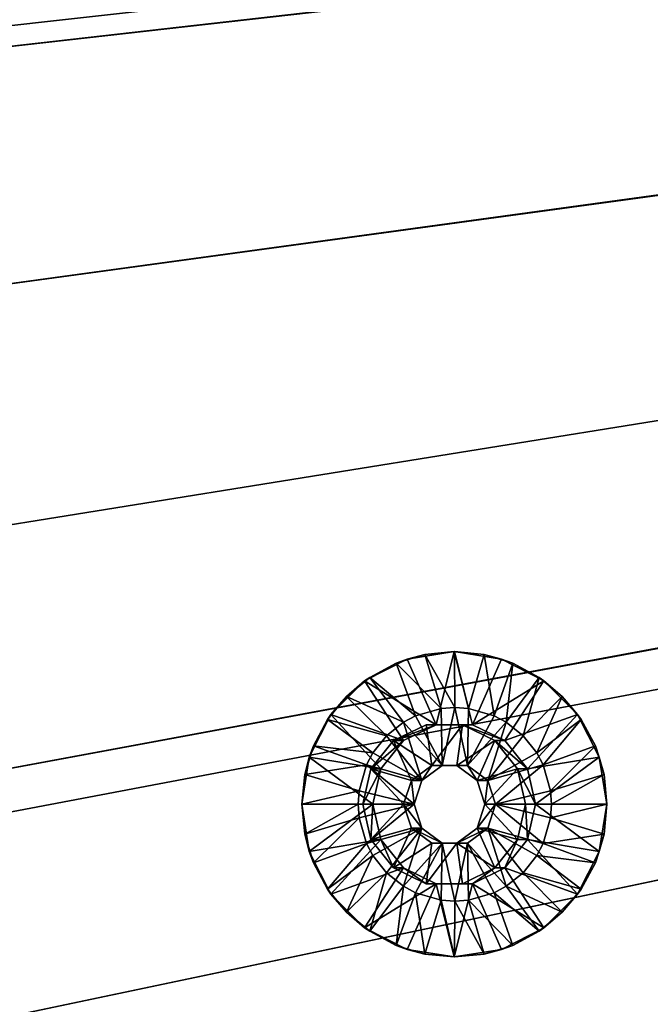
# Model space of a CAD drawing. Header units: metres. Extents: x -901 to 901, y -486 to 401.
# Tile 77 of 256: x -546 to -515, y -135 to -86. Entities that reach past the tile are written whole.
import ezdxf

# ---------------------------------------------------------------- set-up
doc = ezdxf.new("R2010")
doc.units = ezdxf.units.M

msp = doc.modelspace()

# ---------------------------------------------------------------- linework, layer by layer
at = {"layer": 'top0'}
for points in [[(-562.22406, -89.514771, -489.979797), (-63.426933, -32.935684, -500.495117), (-562.227051, -88.468025, -489.982208)], [(-63.426933, -32.935684, -500.495117), (-562.218018, -77.659088, -490.005096), (-562.227051, -88.468025, -489.982208)], [(-63.378803, -33.209328, -500.495422), (-63.426933, -32.935684, -500.495117), (-562.22406, -89.514771, -489.979797)], [(-561.627441, -101.444756, -489.961151), (-63.378803, -33.209328, -500.495422), (-562.22406, -89.514771, -489.979797)], [(-63.32428, -33.484169, -500.495697), (-63.378803, -33.209328, -500.495422), (-561.627441, -101.444756, -489.961151)], [(-63.320282, -33.791721, -503.495331), (-556.825012, -127.259506, -492.974121), (-562.270081, -60.027832, -493.031525)], [(-559.98407, -113.37619, -489.958313), (-63.32428, -33.484169, -500.495697), (-561.627441, -101.444756, -489.961151)], [(-63.32428, -33.484169, -500.495697), (-559.98407, -113.37619, -489.958313), (-557.308044, -125.167229, -489.971375)], [(-63.263184, -33.760246, -500.495972), (-63.32428, -33.484169, -500.495697), (-557.308044, -125.167229, -489.971375)], [(-63.263184, -33.760246, -500.495972), (-557.308044, -125.167229, -489.971375), (-553.594482, -136.830185, -490.000427)], [(-520.393921, -188.45813, -493.390167), (-556.825012, -127.259506, -492.974121), (-63.320282, -33.791721, -503.495331)], [(-63.258526, -33.780186, -500.496002), (-63.263184, -33.760246, -500.495972), (-553.594482, -136.830185, -490.000427)], [(-63.258526, -33.780186, -500.496002), (-553.594482, -136.830185, -490.000427), (-518.588135, -190.194061, -490.413635)], [(-62.851711, -35.5509, -503.495331), (-520.393921, -188.45813, -493.390167), (-63.320282, -33.791721, -503.495331)], [(-62.84462, -35.365765, -500.496002), (-63.258526, -33.780186, -500.496002), (-518.588135, -190.194061, -490.413635)], [(-437.335358, -223.870071, -494.717072), (-520.393921, -188.45813, -493.390167), (-62.851711, -35.5509, -503.495331)], [(-518.588135, -190.194061, -490.413635), (-423.970123, -223.826447, -491.966522), (-62.84462, -35.365765, -500.496002)], [(-520.393921, -188.45813, -493.390167), (-524.934204, -183.812775, -493.330139), (-556.825012, -127.259506, -492.974121)], [(-524.934204, -183.812775, -493.330139), (-529.259338, -178.941071, -493.274384), (-556.825012, -127.259506, -492.974121)], [(-556.825012, -127.259506, -492.974121), (-529.259338, -178.941071, -493.274384), (-531.248169, -176.535233, -493.249237)], [(-531.248169, -176.535233, -493.249237), (-533.353516, -173.861588, -493.223022), (-556.825012, -127.259506, -492.974121)], [(-533.353516, -173.861588, -493.223022), (-537.210266, -168.582886, -493.176056), (-556.825012, -127.259506, -492.974121)], [(-556.825012, -127.259506, -492.974121), (-537.210266, -168.582886, -493.176056), (-540.887451, -163.010437, -493.132782)], [(-540.887451, -163.010437, -493.132782), (-544.293823, -157.267899, -493.094208), (-556.825012, -127.259506, -492.974121)], [(-544.293823, -157.267899, -493.094208), (-547.262329, -151.688629, -493.062073), (-556.825012, -127.259506, -492.974121)]]:
    msp.add_3dface(points, dxfattribs=at)
at = {"layer": 'top0123459'}
for points in [[(-525.892517, -121.099037, -490.60022), (-527.319763, -117.865829, -490.570343), (-525.002625, -117.498749, -490.618866)], [(-525.002625, -117.498749, -490.618866), (-527.319763, -117.865829, -490.570343), (-526.455017, -117.64286, -490.088348)], [(-525.002625, -117.498749, -490.618866), (-526.455017, -117.64286, -490.088348), (-524.992188, -117.498749, -490.118988)], [(-524.992188, -117.498749, -490.118988), (-526.455017, -117.64286, -490.088348), (-524.971252, -120.246231, -489.119202)], [(-525.892517, -121.099037, -490.60022), (-525.002625, -117.498749, -490.618866), (-524.112793, -121.099037, -490.637512)], [(-525.002625, -117.498749, -490.618866), (-522.685547, -117.865829, -490.667389), (-524.112793, -121.099037, -490.637512)], [(-522.685547, -117.865829, -490.667389), (-525.002625, -117.498749, -490.618866), (-523.529297, -117.64286, -490.149628)], [(-523.529297, -117.64286, -490.149628), (-525.002625, -117.498749, -490.618866), (-524.992188, -117.498749, -490.118988)], [(-523.529297, -117.64286, -490.149628), (-524.992188, -117.498749, -490.118988), (-524.302063, -120.293602, -489.133209)], [(-524.992188, -117.498749, -490.118988), (-524.971252, -120.246231, -489.119202), (-524.302063, -120.293602, -489.133209)], [(-529.410095, -118.931122, -490.52655), (-527.319763, -117.865829, -490.570343), (-525.892517, -121.099037, -490.60022)], [(-527.319763, -117.865829, -490.570343), (-529.410095, -118.931122, -490.52655), (-527.861694, -118.069656, -490.058868)], [(-527.319763, -117.865829, -490.570343), (-527.861694, -118.069656, -490.058868), (-526.455017, -117.64286, -490.088348)], [(-526.455017, -117.64286, -490.088348), (-527.861694, -118.069656, -490.058868), (-525.640442, -120.293602, -489.105164)], [(-526.455017, -117.64286, -490.088348), (-525.640442, -120.293602, -489.105164), (-524.971252, -120.246231, -489.119202)], [(-523.529297, -117.64286, -490.149628), (-524.302063, -120.293602, -489.133209), (-523.039368, -120.656792, -489.159668)], [(-524.112793, -121.099037, -490.637512), (-522.685547, -117.865829, -490.667389), (-520.595215, -118.931122, -490.711182)], [(-522.122681, -118.069656, -490.179077), (-522.685547, -117.865829, -490.667389), (-523.529297, -117.64286, -490.149628)], [(-522.122681, -118.069656, -490.179077), (-523.529297, -117.64286, -490.149628), (-523.039368, -120.656792, -489.159668)], [(-520.595215, -118.931122, -490.711182), (-522.685547, -117.865829, -490.667389), (-522.122681, -118.069656, -490.179077)], [(-529.410095, -118.931122, -490.52655), (-529.15802, -118.762726, -490.031708), (-527.861694, -118.069656, -490.058868)], [(-527.861694, -118.069656, -490.058868), (-529.15802, -118.762726, -490.031708), (-526.903137, -120.656792, -489.078735)], [(-527.861694, -118.069656, -490.058868), (-526.903137, -120.656792, -489.078735), (-525.640442, -120.293602, -489.105164)], [(-522.122681, -118.069656, -490.179077), (-523.039368, -120.656792, -489.159668), (-522.450378, -120.970238, -489.171997)], [(-520.826294, -118.762726, -490.206238), (-522.122681, -118.069656, -490.179077), (-522.450378, -120.970238, -489.171997)], [(-520.826294, -118.762726, -490.206238), (-520.595215, -118.931122, -490.711182), (-522.122681, -118.069656, -490.179077)], [(-531.06897, -120.590363, -490.491791), (-529.410095, -118.931122, -490.52655), (-527.496094, -121.871422, -490.56665)], [(-529.410095, -118.931122, -490.52655), (-531.06897, -120.590363, -490.491791), (-530.294312, -119.69545, -490.007904)], [(-529.15802, -118.762726, -490.031708), (-529.410095, -118.931122, -490.52655), (-530.294312, -119.69545, -490.007904)], [(-529.15802, -118.762726, -490.031708), (-530.294312, -119.69545, -490.007904), (-527.492126, -120.970238, -489.066376)], [(-527.496094, -121.871422, -490.56665), (-529.410095, -118.931122, -490.52655), (-525.892517, -121.099037, -490.60022)], [(-529.15802, -118.762726, -490.031708), (-527.492126, -120.970238, -489.066376), (-526.903137, -120.656792, -489.078735)], [(-524.112793, -121.099037, -490.637512), (-520.595215, -118.931122, -490.711182), (-522.509216, -121.871422, -490.671082)], [(-520.595215, -118.931122, -490.711182), (-518.93634, -120.590363, -490.745941), (-522.509216, -121.871422, -490.671082)], [(-520.826294, -118.762726, -490.206238), (-522.450378, -120.970238, -489.171997), (-521.61145, -121.638206, -489.189575)], [(-519.690063, -119.69545, -490.230042), (-520.826294, -118.762726, -490.206238), (-521.61145, -121.638206, -489.189575)], [(-520.595215, -118.931122, -490.711182), (-520.826294, -118.762726, -490.206238), (-519.690063, -119.69545, -490.230042)], [(-518.93634, -120.590363, -490.745941), (-520.595215, -118.931122, -490.711182), (-519.690063, -119.69545, -490.230042)], [(-530.294312, -119.69545, -490.007904), (-531.06897, -120.590363, -490.491791), (-531.226807, -120.83197, -489.988373)], [(-530.294312, -119.69545, -490.007904), (-531.226807, -120.83197, -489.988373), (-528.331055, -121.638206, -489.048828)], [(-530.294312, -119.69545, -490.007904), (-528.331055, -121.638206, -489.048828), (-527.492126, -120.970238, -489.066376)], [(-519.690063, -119.69545, -490.230042), (-521.61145, -121.638206, -489.189575), (-520.943604, -122.477341, -489.203552)], [(-518.757507, -120.83197, -490.249573), (-519.690063, -119.69545, -490.230042), (-520.943604, -122.477341, -489.203552)], [(-518.93634, -120.590363, -490.745941), (-519.690063, -119.69545, -490.230042), (-518.757507, -120.83197, -490.249573)], [(-525.589111, -123.096634, -489.106262), (-525.640442, -120.293602, -489.105164), (-526.903137, -120.656792, -489.078735)], [(-524.971252, -120.246231, -489.119202), (-525.640442, -120.293602, -489.105164), (-525.589111, -123.096634, -489.106262)], [(-524.353333, -123.096634, -489.132141), (-524.971252, -120.246231, -489.119202), (-525.589111, -123.096634, -489.106262)], [(-524.353333, -123.096634, -489.132141), (-524.302063, -120.293602, -489.133209), (-524.971252, -120.246231, -489.119202)], [(-523.039368, -120.656792, -489.159668), (-524.302063, -120.293602, -489.133209), (-524.353333, -123.096634, -489.132141)], [(-532.134033, -122.681122, -490.469482), (-531.06897, -120.590363, -490.491791), (-528.605713, -123.263214, -490.543396)], [(-531.06897, -120.590363, -490.491791), (-532.134033, -122.681122, -490.469482), (-531.919739, -122.128624, -489.973877)], [(-531.06897, -120.590363, -490.491791), (-531.919739, -122.128624, -489.973877), (-531.226807, -120.83197, -489.988373)], [(-531.226807, -120.83197, -489.988373), (-531.919739, -122.128624, -489.973877), (-528.998901, -122.477341, -489.034821)], [(-531.226807, -120.83197, -489.988373), (-528.998901, -122.477341, -489.034821), (-528.331055, -121.638206, -489.048828)], [(-528.605713, -123.263214, -490.543396), (-531.06897, -120.590363, -490.491791), (-527.496094, -121.871422, -490.56665)], [(-526.903137, -120.656792, -489.078735), (-527.492126, -120.970238, -489.066376), (-525.589111, -123.096634, -489.106262)], [(-522.450378, -120.970238, -489.171997), (-523.039368, -120.656792, -489.159668), (-524.353333, -123.096634, -489.132141)], [(-522.509216, -121.871422, -490.671082), (-518.93634, -120.590363, -490.745941), (-521.399597, -123.263214, -490.694336)], [(-518.93634, -120.590363, -490.745941), (-517.871277, -122.681122, -490.76825), (-521.399597, -123.263214, -490.694336)], [(-518.757507, -120.83197, -490.249573), (-520.943604, -122.477341, -489.203552), (-520.630249, -123.066429, -489.210114)], [(-518.064575, -122.128624, -490.264099), (-518.757507, -120.83197, -490.249573), (-520.630249, -123.066429, -489.210114)], [(-517.871277, -122.681122, -490.76825), (-518.93634, -120.590363, -490.745941), (-518.064575, -122.128624, -490.264099)], [(-518.064575, -122.128624, -490.264099), (-518.93634, -120.590363, -490.745941), (-518.757507, -120.83197, -490.249573)], [(-527.492126, -120.970238, -489.066376), (-528.331055, -121.638206, -489.048828), (-526.588928, -123.823181, -489.085297)], [(-526.384705, -121.099037, -514.095093), (-527.98822, -121.871422, -514.061462), (-525.892517, -121.099037, -490.60022)], [(-527.98822, -121.871422, -514.061462), (-527.496094, -121.871422, -490.56665), (-525.892517, -121.099037, -490.60022)], [(-527.98822, -121.871422, -514.061462), (-526.384705, -121.099037, -514.095093), (-526.112671, -123.096634, -514.100769)], [(-527.492126, -120.970238, -489.066376), (-526.588928, -123.823181, -489.085297), (-525.589111, -123.096634, -489.106262)], [(-524.604919, -121.099037, -514.132324), (-526.384705, -121.099037, -514.095093), (-524.112793, -121.099037, -490.637512)], [(-526.384705, -121.099037, -514.095093), (-525.892517, -121.099037, -490.60022), (-524.112793, -121.099037, -490.637512)], [(-526.112671, -123.096634, -514.100769), (-526.384705, -121.099037, -514.095093), (-524.604919, -121.099037, -514.132324)], [(-526.112671, -123.096634, -514.100769), (-524.604919, -121.099037, -514.132324), (-524.876892, -123.096634, -514.126648)], [(-524.604919, -121.099037, -514.132324), (-523.001404, -121.871422, -514.165955), (-524.876892, -123.096634, -514.126648)], [(-523.001404, -121.871422, -514.165955), (-524.604919, -121.099037, -514.132324), (-522.509216, -121.871422, -490.671082)], [(-524.604919, -121.099037, -514.132324), (-524.112793, -121.099037, -490.637512), (-522.509216, -121.871422, -490.671082)], [(-522.450378, -120.970238, -489.171997), (-524.353333, -123.096634, -489.132141), (-523.353577, -123.823181, -489.153076)], [(-521.61145, -121.638206, -489.189575), (-522.450378, -120.970238, -489.171997), (-523.353577, -123.823181, -489.153076)], [(-527.98822, -121.871422, -514.061462), (-529.0979, -123.263214, -514.038208), (-527.496094, -121.871422, -490.56665)], [(-529.0979, -123.263214, -514.038208), (-528.605713, -123.263214, -490.543396), (-527.496094, -121.871422, -490.56665)], [(-529.0979, -123.263214, -514.038208), (-527.98822, -121.871422, -514.061462), (-527.112488, -123.823181, -514.079834)], [(-528.331055, -121.638206, -489.048828), (-528.998901, -122.477341, -489.034821), (-526.588928, -123.823181, -489.085297)], [(-527.112488, -123.823181, -514.079834), (-527.98822, -121.871422, -514.061462), (-526.112671, -123.096634, -514.100769)], [(-524.876892, -123.096634, -514.126648), (-523.001404, -121.871422, -514.165955), (-523.877136, -123.823181, -514.147583)], [(-523.001404, -121.871422, -514.165955), (-521.891724, -123.263214, -514.189209), (-523.877136, -123.823181, -514.147583)], [(-523.353577, -123.823181, -489.153076), (-520.943604, -122.477341, -489.203552), (-521.61145, -121.638206, -489.189575)], [(-521.891724, -123.263214, -514.189209), (-523.001404, -121.871422, -514.165955), (-521.399597, -123.263214, -490.694336)], [(-523.001404, -121.871422, -514.165955), (-522.509216, -121.871422, -490.671082), (-521.399597, -123.263214, -490.694336)], [(-532.134033, -122.681122, -490.469482), (-532.346436, -123.535576, -489.964935), (-531.919739, -122.128624, -489.973877)], [(-531.919739, -122.128624, -489.973877), (-532.346436, -123.535576, -489.964935), (-529.312256, -123.066429, -489.028259)], [(-531.919739, -122.128624, -489.973877), (-529.312256, -123.066429, -489.028259), (-528.998901, -122.477341, -489.034821)], [(-518.064575, -122.128624, -490.264099), (-520.630249, -123.066429, -489.210114), (-520.267151, -124.329399, -489.217743)], [(-517.637878, -123.535576, -490.273041), (-518.064575, -122.128624, -490.264099), (-520.267151, -124.329399, -489.217743)], [(-517.637878, -123.535576, -490.273041), (-517.871277, -122.681122, -490.76825), (-518.064575, -122.128624, -490.264099)], [(-532.502075, -124.998749, -490.51178), (-532.134033, -122.681122, -490.469482), (-529.00177, -124.998749, -490.535095)], [(-532.134033, -122.681122, -490.469482), (-532.502075, -124.998749, -490.51178), (-532.346436, -123.535576, -489.964935)], [(-529.00177, -124.998749, -490.535095), (-532.134033, -122.681122, -490.469482), (-528.605713, -123.263214, -490.543396)], [(-526.588928, -123.823181, -489.085297), (-528.998901, -122.477341, -489.034821), (-529.312256, -123.066429, -489.028259)], [(-520.630249, -123.066429, -489.210114), (-520.943604, -122.477341, -489.203552), (-523.353577, -123.823181, -489.153076)], [(-521.399597, -123.263214, -490.694336), (-517.871277, -122.681122, -490.76825), (-521.00354, -124.998749, -490.702637)], [(-517.871277, -122.681122, -490.76825), (-517.504272, -124.998749, -490.77594), (-521.00354, -124.998749, -490.702637)], [(-517.504272, -124.998749, -490.77594), (-517.871277, -122.681122, -490.76825), (-517.637878, -123.535576, -490.273041)], [(-532.346436, -123.535576, -489.964935), (-529.675354, -124.329399, -489.02066), (-529.312256, -123.066429, -489.028259)], [(-529.312256, -123.066429, -489.028259), (-529.675354, -124.329399, -489.02066), (-526.970825, -124.998749, -489.077301)], [(-529.0979, -123.263214, -514.038208), (-529.493896, -124.998749, -514.029968), (-528.605713, -123.263214, -490.543396)], [(-529.493896, -124.998749, -514.029968), (-529.00177, -124.998749, -490.535095), (-528.605713, -123.263214, -490.543396)], [(-527.494385, -124.998749, -514.071838), (-529.493896, -124.998749, -514.029968), (-529.0979, -123.263214, -514.038208)], [(-526.588928, -123.823181, -489.085297), (-529.312256, -123.066429, -489.028259), (-526.970825, -124.998749, -489.077301)], [(-527.494385, -124.998749, -514.071838), (-529.0979, -123.263214, -514.038208), (-527.112488, -123.823181, -514.079834)], [(-526.588928, -123.823181, -489.085297), (-527.112488, -123.823181, -514.079834), (-526.112671, -123.096634, -514.100769)], [(-525.589111, -123.096634, -489.106262), (-526.588928, -123.823181, -489.085297), (-526.112671, -123.096634, -514.100769)], [(-525.589111, -123.096634, -489.106262), (-526.112671, -123.096634, -514.100769), (-524.876892, -123.096634, -514.126648)], [(-524.353333, -123.096634, -489.132141), (-525.589111, -123.096634, -489.106262), (-524.876892, -123.096634, -514.126648)], [(-524.353333, -123.096634, -489.132141), (-524.876892, -123.096634, -514.126648), (-523.877136, -123.823181, -514.147583)], [(-523.353577, -123.823181, -489.153076), (-524.353333, -123.096634, -489.132141), (-523.877136, -123.823181, -514.147583)], [(-523.877136, -123.823181, -514.147583), (-521.891724, -123.263214, -514.189209), (-523.495239, -124.998749, -514.155579)], [(-521.891724, -123.263214, -514.189209), (-521.495667, -124.998749, -514.19751), (-523.495239, -124.998749, -514.155579)], [(-522.97168, -124.998749, -489.161072), (-520.630249, -123.066429, -489.210114), (-523.353577, -123.823181, -489.153076)], [(-522.97168, -124.998749, -489.161072), (-520.267151, -124.329399, -489.217743), (-520.630249, -123.066429, -489.210114)], [(-521.495667, -124.998749, -514.19751), (-521.891724, -123.263214, -514.189209), (-521.00354, -124.998749, -490.702637)], [(-521.891724, -123.263214, -514.189209), (-521.399597, -123.263214, -490.694336), (-521.00354, -124.998749, -490.702637)], [(-532.502075, -124.998749, -490.51178), (-532.49054, -124.998749, -489.961914), (-532.346436, -123.535576, -489.964935)], [(-532.346436, -123.535576, -489.964935), (-532.49054, -124.998749, -489.961914), (-529.675354, -124.329399, -489.02066)], [(-517.637878, -123.535576, -490.273041), (-520.267151, -124.329399, -489.217743), (-520.219788, -124.998749, -489.218719)], [(-517.493835, -124.998749, -490.276031), (-517.637878, -123.535576, -490.273041), (-520.219788, -124.998749, -489.218719)], [(-517.493835, -124.998749, -490.276031), (-517.504272, -124.998749, -490.77594), (-517.637878, -123.535576, -490.273041)], [(-526.970825, -124.998749, -489.077301), (-527.494385, -124.998749, -514.071838), (-527.112488, -123.823181, -514.079834)], [(-526.588928, -123.823181, -489.085297), (-526.970825, -124.998749, -489.077301), (-527.112488, -123.823181, -514.079834)], [(-523.353577, -123.823181, -489.153076), (-523.877136, -123.823181, -514.147583), (-523.495239, -124.998749, -514.155579)], [(-522.97168, -124.998749, -489.161072), (-523.353577, -123.823181, -489.153076), (-523.495239, -124.998749, -514.155579)], [(-532.49054, -124.998749, -489.961914), (-529.722717, -124.998749, -489.019653), (-529.675354, -124.329399, -489.02066)], [(-526.970825, -124.998749, -489.077301), (-529.675354, -124.329399, -489.02066), (-529.722717, -124.998749, -489.019653)], [(-520.219788, -124.998749, -489.218719), (-520.267151, -124.329399, -489.217743), (-522.97168, -124.998749, -489.161072)], [(-532.134033, -127.316376, -490.469482), (-532.502075, -124.998749, -490.51178), (-529.00177, -124.998749, -490.535095)], [(-532.134033, -127.316376, -490.469482), (-532.346436, -126.461929, -489.964935), (-532.502075, -124.998749, -490.51178)], [(-532.346436, -126.461929, -489.964935), (-532.49054, -124.998749, -489.961914), (-532.502075, -124.998749, -490.51178)], [(-529.722717, -124.998749, -489.019653), (-532.49054, -124.998749, -489.961914), (-532.346436, -126.461929, -489.964935)], [(-529.675354, -125.668106, -489.02066), (-529.722717, -124.998749, -489.019653), (-532.346436, -126.461929, -489.964935)], [(-528.605713, -126.734283, -490.543396), (-532.134033, -127.316376, -490.469482), (-529.00177, -124.998749, -490.535095)], [(-529.722717, -124.998749, -489.019653), (-529.675354, -125.668106, -489.02066), (-526.970825, -124.998749, -489.077301)], [(-529.675354, -125.668106, -489.02066), (-529.312256, -126.931068, -489.028259), (-526.970825, -124.998749, -489.077301)], [(-529.00177, -124.998749, -490.535095), (-529.493896, -124.998749, -514.029968), (-529.0979, -126.734283, -514.038208)], [(-529.0979, -126.734283, -514.038208), (-529.493896, -124.998749, -514.029968), (-527.494385, -124.998749, -514.071838)], [(-526.970825, -124.998749, -489.077301), (-529.312256, -126.931068, -489.028259), (-526.588928, -126.174324, -489.085297)], [(-528.605713, -126.734283, -490.543396), (-529.00177, -124.998749, -490.535095), (-529.0979, -126.734283, -514.038208)], [(-527.112488, -126.174324, -514.079834), (-529.0979, -126.734283, -514.038208), (-527.494385, -124.998749, -514.071838)], [(-527.112488, -126.174324, -514.079834), (-527.494385, -124.998749, -514.071838), (-526.588928, -126.174324, -489.085297)], [(-527.494385, -124.998749, -514.071838), (-526.970825, -124.998749, -489.077301), (-526.588928, -126.174324, -489.085297)], [(-523.495239, -124.998749, -514.155579), (-523.877136, -126.174324, -514.147583), (-522.97168, -124.998749, -489.161072)], [(-523.877136, -126.174324, -514.147583), (-523.353577, -126.174324, -489.153076), (-522.97168, -124.998749, -489.161072)], [(-523.495239, -124.998749, -514.155579), (-521.891724, -126.734283, -514.189209), (-523.877136, -126.174324, -514.147583)], [(-521.495667, -124.998749, -514.19751), (-521.891724, -126.734283, -514.189209), (-523.495239, -124.998749, -514.155579)], [(-523.353577, -126.174324, -489.153076), (-520.630249, -126.931068, -489.210114), (-522.97168, -124.998749, -489.161072)], [(-520.267151, -125.668106, -489.217743), (-520.219788, -124.998749, -489.218719), (-522.97168, -124.998749, -489.161072)], [(-520.630249, -126.931068, -489.210114), (-520.267151, -125.668106, -489.217743), (-522.97168, -124.998749, -489.161072)], [(-521.399597, -126.734283, -490.694336), (-521.891724, -126.734283, -514.189209), (-521.495667, -124.998749, -514.19751)], [(-521.00354, -124.998749, -490.702637), (-521.399597, -126.734283, -490.694336), (-521.495667, -124.998749, -514.19751)], [(-521.00354, -124.998749, -490.702637), (-517.871277, -127.316376, -490.76825), (-521.399597, -126.734283, -490.694336)], [(-521.00354, -124.998749, -490.702637), (-517.504272, -124.998749, -490.77594), (-517.871277, -127.316376, -490.76825)], [(-520.219788, -124.998749, -489.218719), (-520.267151, -125.668106, -489.217743), (-517.493835, -124.998749, -490.276031)], [(-520.267151, -125.668106, -489.217743), (-517.637878, -126.461929, -490.273041), (-517.493835, -124.998749, -490.276031)], [(-517.637878, -126.461929, -490.273041), (-517.871277, -127.316376, -490.76825), (-517.504272, -124.998749, -490.77594)], [(-517.493835, -124.998749, -490.276031), (-517.637878, -126.461929, -490.273041), (-517.504272, -124.998749, -490.77594)], [(-529.675354, -125.668106, -489.02066), (-532.346436, -126.461929, -489.964935), (-531.919739, -127.868874, -489.973877)], [(-529.312256, -126.931068, -489.028259), (-529.675354, -125.668106, -489.02066), (-531.919739, -127.868874, -489.973877)], [(-520.267151, -125.668106, -489.217743), (-520.630249, -126.931068, -489.210114), (-517.637878, -126.461929, -490.273041)], [(-529.312256, -126.931068, -489.028259), (-528.998901, -127.520164, -489.034821), (-526.588928, -126.174324, -489.085297)], [(-527.98822, -128.126083, -514.061462), (-529.0979, -126.734283, -514.038208), (-527.112488, -126.174324, -514.079834)], [(-526.588928, -126.174324, -489.085297), (-528.998901, -127.520164, -489.034821), (-528.331055, -128.359299, -489.048828)], [(-528.331055, -128.359299, -489.048828), (-527.492126, -129.027267, -489.066376), (-526.588928, -126.174324, -489.085297)], [(-526.112671, -126.900864, -514.100769), (-527.98822, -128.126083, -514.061462), (-527.112488, -126.174324, -514.079834)], [(-527.492126, -129.027267, -489.066376), (-525.589111, -126.900864, -489.106262), (-526.588928, -126.174324, -489.085297)], [(-526.112671, -126.900864, -514.100769), (-527.112488, -126.174324, -514.079834), (-525.589111, -126.900864, -489.106262)], [(-527.112488, -126.174324, -514.079834), (-526.588928, -126.174324, -489.085297), (-525.589111, -126.900864, -489.106262)], [(-523.877136, -126.174324, -514.147583), (-524.876892, -126.900864, -514.126648), (-523.353577, -126.174324, -489.153076)], [(-524.876892, -126.900864, -514.126648), (-524.353333, -126.900864, -489.132141), (-523.353577, -126.174324, -489.153076)], [(-523.877136, -126.174324, -514.147583), (-523.001404, -128.126083, -514.165955), (-524.876892, -126.900864, -514.126648)], [(-522.450378, -129.027267, -489.171997), (-523.353577, -126.174324, -489.153076), (-524.353333, -126.900864, -489.132141)], [(-521.891724, -126.734283, -514.189209), (-523.001404, -128.126083, -514.165955), (-523.877136, -126.174324, -514.147583)], [(-522.450378, -129.027267, -489.171997), (-521.61145, -128.359299, -489.189575), (-523.353577, -126.174324, -489.153076)], [(-521.61145, -128.359299, -489.189575), (-520.943604, -127.520164, -489.203552), (-523.353577, -126.174324, -489.153076)], [(-523.353577, -126.174324, -489.153076), (-520.943604, -127.520164, -489.203552), (-520.630249, -126.931068, -489.210114)], [(-531.919739, -127.868874, -489.973877), (-532.346436, -126.461929, -489.964935), (-532.134033, -127.316376, -490.469482)], [(-520.630249, -126.931068, -489.210114), (-518.064575, -127.868874, -490.264099), (-517.637878, -126.461929, -490.273041)], [(-517.637878, -126.461929, -490.273041), (-518.064575, -127.868874, -490.264099), (-517.871277, -127.316376, -490.76825)], [(-531.06897, -129.407135, -490.491791), (-532.134033, -127.316376, -490.469482), (-528.605713, -126.734283, -490.543396)], [(-529.312256, -126.931068, -489.028259), (-531.919739, -127.868874, -489.973877), (-531.226807, -129.165527, -489.988373)], [(-528.998901, -127.520164, -489.034821), (-529.312256, -126.931068, -489.028259), (-531.226807, -129.165527, -489.988373)], [(-527.496094, -128.126083, -490.56665), (-531.06897, -129.407135, -490.491791), (-528.605713, -126.734283, -490.543396)], [(-528.605713, -126.734283, -490.543396), (-529.0979, -126.734283, -514.038208), (-527.98822, -128.126083, -514.061462)], [(-527.496094, -128.126083, -490.56665), (-528.605713, -126.734283, -490.543396), (-527.98822, -128.126083, -514.061462)], [(-526.384705, -128.898468, -514.095093), (-527.98822, -128.126083, -514.061462), (-526.112671, -126.900864, -514.100769)], [(-527.492126, -129.027267, -489.066376), (-526.903137, -129.340714, -489.078735), (-525.589111, -126.900864, -489.106262)], [(-526.903137, -129.340714, -489.078735), (-525.640442, -129.703903, -489.105164), (-525.589111, -126.900864, -489.106262)], [(-524.876892, -126.900864, -514.126648), (-524.604919, -128.898468, -514.132324), (-526.384705, -128.898468, -514.095093)], [(-524.876892, -126.900864, -514.126648), (-526.384705, -128.898468, -514.095093), (-526.112671, -126.900864, -514.100769)], [(-524.876892, -126.900864, -514.126648), (-526.112671, -126.900864, -514.100769), (-524.353333, -126.900864, -489.132141)], [(-526.112671, -126.900864, -514.100769), (-525.589111, -126.900864, -489.106262), (-524.353333, -126.900864, -489.132141)], [(-525.589111, -126.900864, -489.106262), (-525.640442, -129.703903, -489.105164), (-524.971252, -129.751266, -489.119202)], [(-525.589111, -126.900864, -489.106262), (-524.971252, -129.751266, -489.119202), (-524.353333, -126.900864, -489.132141)], [(-524.971252, -129.751266, -489.119202), (-524.302063, -129.703903, -489.133209), (-524.353333, -126.900864, -489.132141)], [(-523.001404, -128.126083, -514.165955), (-524.604919, -128.898468, -514.132324), (-524.876892, -126.900864, -514.126648)], [(-524.353333, -126.900864, -489.132141), (-524.302063, -129.703903, -489.133209), (-523.039368, -129.340714, -489.159668)], [(-523.039368, -129.340714, -489.159668), (-522.450378, -129.027267, -489.171997), (-524.353333, -126.900864, -489.132141)], [(-522.509216, -128.126083, -490.671082), (-523.001404, -128.126083, -514.165955), (-521.891724, -126.734283, -514.189209)], [(-521.399597, -126.734283, -490.694336), (-518.93634, -129.407135, -490.745941), (-522.509216, -128.126083, -490.671082)], [(-521.399597, -126.734283, -490.694336), (-522.509216, -128.126083, -490.671082), (-521.891724, -126.734283, -514.189209)], [(-517.871277, -127.316376, -490.76825), (-518.93634, -129.407135, -490.745941), (-521.399597, -126.734283, -490.694336)], [(-520.630249, -126.931068, -489.210114), (-520.943604, -127.520164, -489.203552), (-518.064575, -127.868874, -490.264099)], [(-531.06897, -129.407135, -490.491791), (-531.919739, -127.868874, -489.973877), (-532.134033, -127.316376, -490.469482)], [(-528.998901, -127.520164, -489.034821), (-531.226807, -129.165527, -489.988373), (-530.294312, -130.302048, -490.007904)], [(-528.331055, -128.359299, -489.048828), (-528.998901, -127.520164, -489.034821), (-530.294312, -130.302048, -490.007904)], [(-520.943604, -127.520164, -489.203552), (-521.61145, -128.359299, -489.189575), (-518.757507, -129.165527, -490.249573)], [(-520.943604, -127.520164, -489.203552), (-518.757507, -129.165527, -490.249573), (-518.064575, -127.868874, -490.264099)], [(-518.064575, -127.868874, -490.264099), (-518.93634, -129.407135, -490.745941), (-517.871277, -127.316376, -490.76825)], [(-531.06897, -129.407135, -490.491791), (-531.226807, -129.165527, -489.988373), (-531.919739, -127.868874, -489.973877)], [(-529.410095, -131.066376, -490.52655), (-531.06897, -129.407135, -490.491791), (-527.496094, -128.126083, -490.56665)], [(-525.892517, -128.898468, -490.60022), (-529.410095, -131.066376, -490.52655), (-527.496094, -128.126083, -490.56665)], [(-527.496094, -128.126083, -490.56665), (-527.98822, -128.126083, -514.061462), (-526.384705, -128.898468, -514.095093)], [(-525.892517, -128.898468, -490.60022), (-527.496094, -128.126083, -490.56665), (-526.384705, -128.898468, -514.095093)], [(-524.112793, -128.898468, -490.637512), (-524.604919, -128.898468, -514.132324), (-523.001404, -128.126083, -514.165955)], [(-522.509216, -128.126083, -490.671082), (-520.595215, -131.066376, -490.711182), (-524.112793, -128.898468, -490.637512)], [(-522.509216, -128.126083, -490.671082), (-524.112793, -128.898468, -490.637512), (-523.001404, -128.126083, -514.165955)], [(-518.93634, -129.407135, -490.745941), (-520.595215, -131.066376, -490.711182), (-522.509216, -128.126083, -490.671082)], [(-518.064575, -127.868874, -490.264099), (-518.757507, -129.165527, -490.249573), (-518.93634, -129.407135, -490.745941)], [(-528.331055, -128.359299, -489.048828), (-530.294312, -130.302048, -490.007904), (-529.15802, -131.234772, -490.031708)], [(-527.492126, -129.027267, -489.066376), (-528.331055, -128.359299, -489.048828), (-529.15802, -131.234772, -490.031708)], [(-521.61145, -128.359299, -489.189575), (-522.450378, -129.027267, -489.171997), (-519.690063, -130.302048, -490.230042)], [(-521.61145, -128.359299, -489.189575), (-519.690063, -130.302048, -490.230042), (-518.757507, -129.165527, -490.249573)], [(-525.892517, -128.898468, -490.60022), (-527.319763, -132.131668, -490.570343), (-529.410095, -131.066376, -490.52655)], [(-527.492126, -129.027267, -489.066376), (-529.15802, -131.234772, -490.031708), (-527.861694, -131.927841, -490.058868)], [(-526.903137, -129.340714, -489.078735), (-527.492126, -129.027267, -489.066376), (-527.861694, -131.927841, -490.058868)], [(-525.002625, -132.498749, -490.618866), (-527.319763, -132.131668, -490.570343), (-525.892517, -128.898468, -490.60022)], [(-525.892517, -128.898468, -490.60022), (-526.384705, -128.898468, -514.095093), (-524.604919, -128.898468, -514.132324)], [(-524.112793, -128.898468, -490.637512), (-525.002625, -132.498749, -490.618866), (-525.892517, -128.898468, -490.60022)], [(-524.112793, -128.898468, -490.637512), (-525.892517, -128.898468, -490.60022), (-524.604919, -128.898468, -514.132324)], [(-524.112793, -128.898468, -490.637512), (-522.685547, -132.131668, -490.667389), (-525.002625, -132.498749, -490.618866)], [(-520.595215, -131.066376, -490.711182), (-522.685547, -132.131668, -490.667389), (-524.112793, -128.898468, -490.637512)], [(-522.450378, -129.027267, -489.171997), (-523.039368, -129.340714, -489.159668), (-520.826294, -131.234772, -490.206238)], [(-522.450378, -129.027267, -489.171997), (-520.826294, -131.234772, -490.206238), (-519.690063, -130.302048, -490.230042)], [(-530.294312, -130.302048, -490.007904), (-531.226807, -129.165527, -489.988373), (-531.06897, -129.407135, -490.491791)], [(-529.410095, -131.066376, -490.52655), (-530.294312, -130.302048, -490.007904), (-531.06897, -129.407135, -490.491791)], [(-526.903137, -129.340714, -489.078735), (-527.861694, -131.927841, -490.058868), (-526.455017, -132.354645, -490.088348)], [(-525.640442, -129.703903, -489.105164), (-526.903137, -129.340714, -489.078735), (-526.455017, -132.354645, -490.088348)], [(-523.039368, -129.340714, -489.159668), (-524.302063, -129.703903, -489.133209), (-522.122681, -131.927841, -490.179077)], [(-523.039368, -129.340714, -489.159668), (-522.122681, -131.927841, -490.179077), (-520.826294, -131.234772, -490.206238)], [(-518.93634, -129.407135, -490.745941), (-519.690063, -130.302048, -490.230042), (-520.595215, -131.066376, -490.711182)], [(-518.757507, -129.165527, -490.249573), (-519.690063, -130.302048, -490.230042), (-518.93634, -129.407135, -490.745941)], [(-525.640442, -129.703903, -489.105164), (-526.455017, -132.354645, -490.088348), (-524.992188, -132.498749, -490.118988)], [(-524.971252, -129.751266, -489.119202), (-525.640442, -129.703903, -489.105164), (-524.992188, -132.498749, -490.118988)], [(-524.971252, -129.751266, -489.119202), (-524.992188, -132.498749, -490.118988), (-523.529297, -132.354645, -490.149628)], [(-524.302063, -129.703903, -489.133209), (-524.971252, -129.751266, -489.119202), (-523.529297, -132.354645, -490.149628)], [(-524.302063, -129.703903, -489.133209), (-523.529297, -132.354645, -490.149628), (-522.122681, -131.927841, -490.179077)], [(-529.410095, -131.066376, -490.52655), (-529.15802, -131.234772, -490.031708), (-530.294312, -130.302048, -490.007904)], [(-519.690063, -130.302048, -490.230042), (-520.826294, -131.234772, -490.206238), (-520.595215, -131.066376, -490.711182)], [(-527.319763, -132.131668, -490.570343), (-527.861694, -131.927841, -490.058868), (-529.410095, -131.066376, -490.52655)], [(-527.861694, -131.927841, -490.058868), (-529.15802, -131.234772, -490.031708), (-529.410095, -131.066376, -490.52655)], [(-520.595215, -131.066376, -490.711182), (-522.122681, -131.927841, -490.179077), (-522.685547, -132.131668, -490.667389)], [(-520.595215, -131.066376, -490.711182), (-520.826294, -131.234772, -490.206238), (-522.122681, -131.927841, -490.179077)], [(-526.455017, -132.354645, -490.088348), (-527.861694, -131.927841, -490.058868), (-527.319763, -132.131668, -490.570343)], [(-522.122681, -131.927841, -490.179077), (-523.529297, -132.354645, -490.149628), (-522.685547, -132.131668, -490.667389)], [(-525.002625, -132.498749, -490.618866), (-526.455017, -132.354645, -490.088348), (-527.319763, -132.131668, -490.570343)], [(-525.002625, -132.498749, -490.618866), (-524.992188, -132.498749, -490.118988), (-526.455017, -132.354645, -490.088348)], [(-522.685547, -132.131668, -490.667389), (-523.529297, -132.354645, -490.149628), (-525.002625, -132.498749, -490.618866)], [(-523.529297, -132.354645, -490.149628), (-524.992188, -132.498749, -490.118988), (-525.002625, -132.498749, -490.618866)]]:
    msp.add_3dface(points, dxfattribs=at)

doc.saveas('drawing.dxf')
